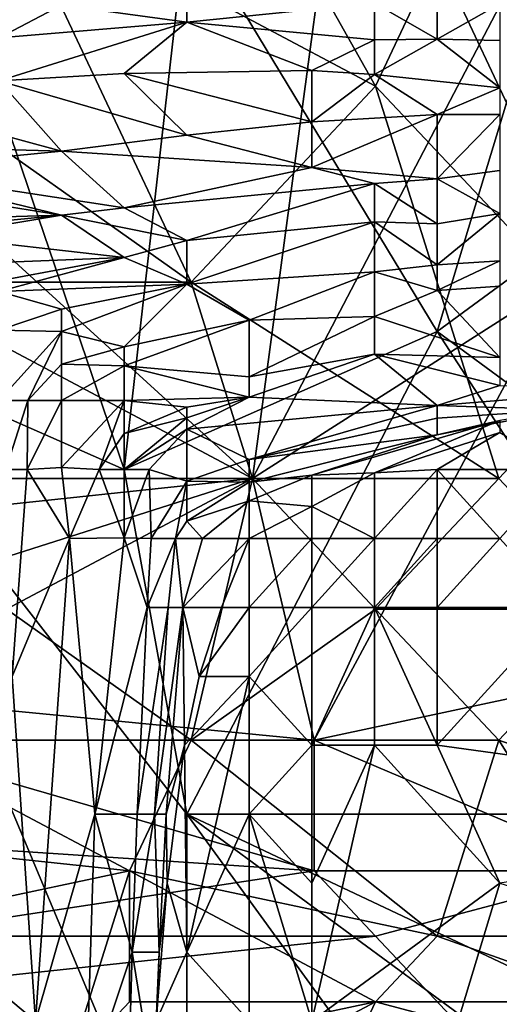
# Model space of a CAD drawing. Extents: x -0.375 to 0.375, y -0.309 to 0.309.
# Tile 131 of 226: x 0.23 to 0.246, y -0.28 to -0.246. Entities that reach past the tile are written whole.
import ezdxf

# ---------------------------------------------------------------- set-up
doc = ezdxf.new("R2010")
doc.units = 0

msp = doc.modelspace()

# ---------------------------------------------------------------- linework, layer by layer
for points in [[(0.223033, -0.248644, 0.444633), (0.223033, -0.203895, 0.444606), (0.241974, -0.230745, 0.444709)], [(0.223033, -0.248644, 0.444633), (0.241974, -0.230745, 0.444709), (0.237765, -0.262069, 0.444677)], [(0.237765, -0.262069, 0.444677), (0.241974, -0.230745, 0.444709), (0.248288, -0.241932, 0.44482)], [(0.235661, -0.237457, 0.559918), (0.229347, -0.241932, 0.560557), (0.241974, -0.248644, 0.556416)], [(0.241974, -0.248644, 0.556416), (0.244079, -0.244169, 0.556491), (0.235661, -0.237457, 0.559918)], [(0.250393, -0.257594, 0.552284), (0.252498, -0.237457, 0.554202), (0.244079, -0.244169, 0.556491)], [(0.229347, -0.241932, 0.560557), (0.235661, -0.255357, 0.556587), (0.241974, -0.248644, 0.556416)], [(0.229347, -0.250882, 0.558704), (0.235661, -0.255357, 0.556587), (0.229347, -0.241932, 0.560557)], [(0.248288, -0.255357, 0.444808), (0.237765, -0.262069, 0.444677), (0.248288, -0.241932, 0.44482)], [(0.233371, -0.261764, 0.449845), (0.226946, -0.242896, 0.449809), (0.222663, -0.257047, 0.449816)], [(0.233371, -0.261764, 0.449845), (0.235512, -0.242896, 0.449866), (0.226946, -0.242896, 0.449809)], [(0.244079, -0.257047, 0.449892), (0.235512, -0.242896, 0.449866), (0.233371, -0.261764, 0.449845)], [(0.235512, -0.242896, 0.449866), (0.244079, -0.257047, 0.449892), (0.248362, -0.242896, 0.449907)], [(0.244079, -0.257047, 0.449892), (0.256928, -0.247613, 0.449904), (0.248362, -0.242896, 0.449907)], [(0.241974, -0.248644, 0.556416), (0.250393, -0.257594, 0.552284), (0.244079, -0.244169, 0.556491)], [(0.241937, -0.245806, 0.219143), (0.244079, -0.244313, 0.242401), (0.244079, -0.24704, 0.199761)], [(0.244079, -0.24704, 0.199761), (0.244079, -0.244313, 0.242401), (0.24622, -0.245835, 0.219143)], [(0.229088, -0.246993, 0.219143), (0.229088, -0.244943, 0.250154), (0.231229, -0.24588, 0.230772)], [(0.231229, -0.24588, 0.230772), (0.235512, -0.245161, 0.234648), (0.235512, -0.246465, 0.215266)], [(0.235512, -0.246465, 0.215266), (0.235512, -0.245161, 0.234648), (0.241937, -0.245806, 0.219143)], [(0.229088, -0.246993, 0.219143), (0.231229, -0.24588, 0.230772), (0.235512, -0.246465, 0.215266)], [(0.235512, -0.246465, 0.215266), (0.241937, -0.245806, 0.219143), (0.241937, -0.247059, 0.199761)], [(0.241937, -0.247059, 0.199761), (0.241937, -0.245806, 0.219143), (0.244079, -0.24704, 0.199761)], [(0.244079, -0.24704, 0.199761), (0.24622, -0.245835, 0.219143), (0.24622, -0.247084, 0.199761)], [(0.229088, -0.248468, 0.195884), (0.229088, -0.246993, 0.219143), (0.235512, -0.246465, 0.215266)], [(0.233371, -0.248214, 0.192008), (0.229088, -0.248468, 0.195884), (0.235512, -0.246465, 0.215266)], [(0.239795, -0.248117, 0.184255), (0.233371, -0.248214, 0.192008), (0.235512, -0.246465, 0.215266)], [(0.235512, -0.246465, 0.215266), (0.241937, -0.247059, 0.199761), (0.239795, -0.248117, 0.184255)], [(0.241937, -0.248245, 0.180379), (0.239795, -0.248117, 0.184255), (0.241937, -0.247059, 0.199761)], [(0.244079, -0.24704, 0.199761), (0.241937, -0.248245, 0.180379), (0.241937, -0.247059, 0.199761)], [(0.244079, -0.24704, 0.199761), (0.24622, -0.248703, 0.172626), (0.241937, -0.248245, 0.180379)], [(0.244079, -0.24704, 0.199761), (0.24622, -0.247084, 0.199761), (0.24622, -0.248703, 0.172626)], [(0.256928, -0.266481, 0.449921), (0.256928, -0.247613, 0.449904), (0.244079, -0.257047, 0.449892)], [(0.229088, -0.248468, 0.195884), (0.233371, -0.248214, 0.192008), (0.235512, -0.250328, 0.157121)], [(0.233371, -0.248214, 0.192008), (0.239795, -0.248117, 0.184255), (0.239795, -0.249872, 0.157121)], [(0.235512, -0.250328, 0.157121), (0.233371, -0.248214, 0.192008), (0.239795, -0.249872, 0.157121)], [(0.239795, -0.249872, 0.157121), (0.239795, -0.248117, 0.184255), (0.241937, -0.248245, 0.180379)], [(0.226946, -0.249714, 0.180379), (0.229088, -0.248468, 0.195884), (0.231229, -0.250868, 0.157121)], [(0.231229, -0.250868, 0.157121), (0.229088, -0.248468, 0.195884), (0.235512, -0.250328, 0.157121)], [(0.239795, -0.249872, 0.157121), (0.241937, -0.248245, 0.180379), (0.244079, -0.249617, 0.157121)], [(0.244079, -0.249617, 0.157121), (0.241937, -0.248245, 0.180379), (0.24622, -0.248703, 0.172626)], [(0.237765, -0.262069, 0.444677), (0.195673, -0.266544, 0.444631), (0.223033, -0.248644, 0.444633)], [(0.235661, -0.255357, 0.556587), (0.246184, -0.262069, 0.552647), (0.241974, -0.248644, 0.556416)], [(0.241974, -0.248644, 0.556416), (0.246184, -0.262069, 0.552647), (0.250393, -0.257594, 0.552284)], [(0.244079, -0.249617, 0.157121), (0.24622, -0.248703, 0.172626), (0.24622, -0.249622, 0.157121)], [(0.224805, -0.250689, 0.16875), (0.226946, -0.249714, 0.180379), (0.231229, -0.250868, 0.157121)], [(0.235512, -0.250328, 0.157121), (0.239795, -0.249872, 0.157121), (0.239795, -0.25143, 0.133862)], [(0.239795, -0.25143, 0.133862), (0.239795, -0.249872, 0.157121), (0.244079, -0.249617, 0.157121)], [(0.239795, -0.25143, 0.133862), (0.244079, -0.249617, 0.157121), (0.244079, -0.251819, 0.122233)], [(0.244079, -0.251819, 0.122233), (0.244079, -0.249617, 0.157121), (0.24622, -0.249622, 0.157121)], [(0.244079, -0.251819, 0.122233), (0.24622, -0.249622, 0.157121), (0.24622, -0.251538, 0.12611)], [(0.239795, -0.25143, 0.133862), (0.231229, -0.250868, 0.157121), (0.235512, -0.250328, 0.157121)], [(0.224805, -0.250689, 0.16875), (0.231229, -0.250868, 0.157121), (0.224805, -0.251496, 0.157121)], [(0.224805, -0.251496, 0.157121), (0.231229, -0.250868, 0.157121), (0.233371, -0.252811, 0.12611)], [(0.225137, -0.255357, 0.558225), (0.235661, -0.255357, 0.556587), (0.229347, -0.250882, 0.558704)], [(0.233371, -0.252811, 0.12611), (0.231229, -0.250868, 0.157121), (0.239795, -0.25143, 0.133862)], [(0.226946, -0.252373, 0.141615), (0.224805, -0.251496, 0.157121), (0.231229, -0.253062, 0.12611)], [(0.231229, -0.253062, 0.12611), (0.224805, -0.251496, 0.157121), (0.233371, -0.252811, 0.12611)], [(0.241937, -0.251985, 0.122233), (0.233371, -0.252811, 0.12611), (0.239795, -0.25143, 0.133862)], [(0.241937, -0.251985, 0.122233), (0.239795, -0.25143, 0.133862), (0.244079, -0.251819, 0.122233)], [(0.244079, -0.251819, 0.122233), (0.24622, -0.251538, 0.12611), (0.24622, -0.253009, 0.102851)], [(0.244079, -0.251819, 0.122233), (0.244079, -0.253361, 0.098975), (0.241937, -0.251985, 0.122233)], [(0.244079, -0.251819, 0.122233), (0.24622, -0.253009, 0.102851), (0.244079, -0.253361, 0.098975)], [(0.235512, -0.253929, 0.106728), (0.233371, -0.252811, 0.12611), (0.241937, -0.251985, 0.122233)], [(0.235512, -0.253929, 0.106728), (0.241937, -0.251985, 0.122233), (0.241937, -0.253287, 0.102851)], [(0.244079, -0.253361, 0.098975), (0.241937, -0.253287, 0.102851), (0.241937, -0.251985, 0.122233)], [(0.226946, -0.253188, 0.129986), (0.226946, -0.252373, 0.141615), (0.231229, -0.253062, 0.12611)], [(0.231229, -0.253062, 0.12611), (0.233371, -0.252811, 0.12611), (0.235512, -0.253929, 0.106728)], [(0.226946, -0.253781, 0.122233), (0.226946, -0.253482, 0.12611), (0.231229, -0.253062, 0.12611)], [(0.226946, -0.253781, 0.122233), (0.231229, -0.253062, 0.12611), (0.233371, -0.254512, 0.102851)], [(0.226946, -0.253482, 0.12611), (0.226946, -0.253188, 0.129986), (0.231229, -0.253062, 0.12611)], [(0.233371, -0.254512, 0.102851), (0.231229, -0.253062, 0.12611), (0.235512, -0.253929, 0.106728)], [(0.241937, -0.253287, 0.102851), (0.235512, -0.255427, 0.087346), (0.235512, -0.253929, 0.106728)], [(0.241937, -0.255001, 0.079593), (0.235512, -0.255427, 0.087346), (0.241937, -0.253287, 0.102851)], [(0.244079, -0.254756, 0.079593), (0.241937, -0.253287, 0.102851), (0.244079, -0.253361, 0.098975)], [(0.241937, -0.255001, 0.079593), (0.241937, -0.253287, 0.102851), (0.244079, -0.254756, 0.079593)], [(0.244079, -0.254756, 0.079593), (0.244079, -0.253361, 0.098975), (0.24622, -0.253009, 0.102851)], [(0.24622, -0.254629, 0.079593), (0.244079, -0.254756, 0.079593), (0.24622, -0.253009, 0.102851)], [(0.229088, -0.254687, 0.106728), (0.226946, -0.253781, 0.122233), (0.233371, -0.254512, 0.102851)], [(0.235512, -0.255427, 0.087346), (0.233371, -0.254512, 0.102851), (0.235512, -0.253929, 0.106728)], [(0.229088, -0.254687, 0.106728), (0.233371, -0.254512, 0.102851), (0.229088, -0.255306, 0.098975)], [(0.235512, -0.255427, 0.087346), (0.229088, -0.25567, 0.095098), (0.233371, -0.254512, 0.102851)], [(0.229088, -0.255306, 0.098975), (0.233371, -0.254512, 0.102851), (0.229088, -0.25567, 0.095098)], [(0.244079, -0.255639, 0.067964), (0.24622, -0.254629, 0.079593), (0.24622, -0.255493, 0.067964)], [(0.244079, -0.255639, 0.067964), (0.244079, -0.254756, 0.079593), (0.24622, -0.254629, 0.079593)], [(0.241937, -0.255001, 0.079593), (0.244079, -0.254756, 0.079593), (0.244079, -0.255639, 0.067964)], [(0.235512, -0.255427, 0.087346), (0.241937, -0.255001, 0.079593), (0.237654, -0.256653, 0.067964)], [(0.237654, -0.256653, 0.067964), (0.241937, -0.255001, 0.079593), (0.241937, -0.256534, 0.060211)], [(0.241937, -0.256534, 0.060211), (0.241937, -0.255001, 0.079593), (0.244079, -0.255639, 0.067964)], [(0.220928, -0.262069, 0.55668), (0.237765, -0.262069, 0.554563), (0.225137, -0.255357, 0.558225)], [(0.237765, -0.262069, 0.554563), (0.235661, -0.255357, 0.556587), (0.225137, -0.255357, 0.558225)], [(0.231229, -0.256282, 0.083469), (0.229088, -0.25567, 0.095098), (0.235512, -0.255427, 0.087346)], [(0.233371, -0.257565, 0.064088), (0.231229, -0.257047, 0.074303), (0.235512, -0.255427, 0.087346)], [(0.231229, -0.257047, 0.074303), (0.231229, -0.256282, 0.083469), (0.235512, -0.255427, 0.087346)], [(0.237654, -0.256653, 0.067964), (0.233371, -0.257565, 0.064088), (0.235512, -0.255427, 0.087346)], [(0.237765, -0.262069, 0.554563), (0.246184, -0.262069, 0.552647), (0.235661, -0.255357, 0.556587)], [(0.23987, -0.271019, 0.444807), (0.237765, -0.262069, 0.444677), (0.248288, -0.255357, 0.444808)], [(0.23987, -0.271019, 0.444807), (0.248288, -0.255357, 0.444808), (0.250393, -0.268781, 0.444937)], [(0.24622, -0.257935, 0.036953), (0.241937, -0.256534, 0.060211), (0.244079, -0.255639, 0.067964)], [(0.244079, -0.255639, 0.067964), (0.24622, -0.255493, 0.067964), (0.24622, -0.257935, 0.036953)], [(0.229088, -0.256995, 0.083469), (0.229088, -0.25567, 0.095098), (0.231229, -0.256282, 0.083469)], [(0.231229, -0.257047, 0.074303), (0.229088, -0.256995, 0.083469), (0.231229, -0.256282, 0.083469)], [(0.233371, -0.258222, 0.056335), (0.233371, -0.257565, 0.064088), (0.237654, -0.256653, 0.067964)], [(0.233371, -0.258222, 0.056335), (0.237654, -0.256653, 0.067964), (0.237654, -0.258589, 0.044706)], [(0.237654, -0.258589, 0.044706), (0.237654, -0.256653, 0.067964), (0.241937, -0.256534, 0.060211)], [(0.241937, -0.257818, 0.044706), (0.237654, -0.258589, 0.044706), (0.241937, -0.256534, 0.060211)], [(0.24622, -0.257935, 0.036953), (0.241937, -0.257818, 0.044706), (0.241937, -0.256534, 0.060211)], [(0.229088, -0.256995, 0.083469), (0.231229, -0.257047, 0.074303), (0.229088, -0.259406, 0.072359)], [(0.235512, -0.287708, 0.449891), (0.222663, -0.257047, 0.449816), (0.214097, -0.278274, 0.449852)], [(0.235512, -0.273557, 0.449878), (0.233371, -0.261764, 0.449845), (0.222663, -0.257047, 0.449816)], [(0.235512, -0.287708, 0.449891), (0.235512, -0.273557, 0.449878), (0.222663, -0.257047, 0.449816)], [(0.230081, -0.259406, 0.064088), (0.229088, -0.259406, 0.072359), (0.231229, -0.257047, 0.074303)], [(0.231229, -0.258158, 0.064088), (0.230081, -0.259406, 0.064088), (0.231229, -0.257047, 0.074303)], [(0.233371, -0.257565, 0.064088), (0.231229, -0.258158, 0.064088), (0.231229, -0.257047, 0.074303)], [(0.235512, -0.273557, 0.449878), (0.244079, -0.257047, 0.449892), (0.233371, -0.261764, 0.449845)], [(0.235512, -0.273557, 0.449878), (0.254786, -0.273557, 0.449942), (0.244079, -0.257047, 0.449892)], [(0.254786, -0.273557, 0.449942), (0.256928, -0.266481, 0.449921), (0.244079, -0.257047, 0.449892)], [(0.231229, -0.258158, 0.064088), (0.233371, -0.257565, 0.064088), (0.233371, -0.258222, 0.056335)], [(0.250393, -0.266544, 0.550493), (0.250393, -0.257594, 0.552284), (0.246184, -0.262069, 0.552647)], [(0.241937, -0.257818, 0.044706), (0.244079, -0.259573, 0.021447), (0.237654, -0.259284, 0.036953)], [(0.237654, -0.258589, 0.044706), (0.241937, -0.257818, 0.044706), (0.237654, -0.259284, 0.036953)], [(0.24622, -0.258888, 0.025324), (0.241937, -0.257818, 0.044706), (0.24622, -0.257935, 0.036953)], [(0.24622, -0.258888, 0.025324), (0.244079, -0.259573, 0.021447), (0.241937, -0.257818, 0.044706)], [(0.231229, -0.259406, 0.055359), (0.230081, -0.259406, 0.064088), (0.231229, -0.258158, 0.064088)], [(0.231229, -0.259406, 0.055359), (0.231229, -0.258158, 0.064088), (0.233371, -0.258222, 0.056335)], [(0.233371, -0.259406, 0.044098), (0.231229, -0.259406, 0.055359), (0.233371, -0.258222, 0.056335)], [(0.233371, -0.258222, 0.056335), (0.237654, -0.258589, 0.044706), (0.237654, -0.259284, 0.036953)], [(0.233371, -0.259406, 0.044098), (0.233371, -0.258222, 0.056335), (0.237654, -0.259284, 0.036953)], [(0.250503, -0.259044, 0.017571), (0.244079, -0.259573, 0.021447), (0.24622, -0.258888, 0.025324)], [(0.235512, -0.259628, 0.036953), (0.233371, -0.259406, 0.044098), (0.237654, -0.259284, 0.036953)], [(0.244079, -0.259573, 0.021447), (0.235512, -0.260388, 0.0292), (0.237654, -0.259284, 0.036953)], [(0.237654, -0.259284, 0.036953), (0.235512, -0.25999, 0.033076), (0.235512, -0.259628, 0.036953)], [(0.235512, -0.25999, 0.033076), (0.237654, -0.259284, 0.036953), (0.235512, -0.260388, 0.0292)], [(0.248362, -0.259727, 0.013695), (0.244079, -0.259573, 0.021447), (0.250503, -0.259044, 0.017571)], [(0.229088, -0.259406, 0.072359), (0.230081, -0.259406, 0.064088), (0.229326, -0.261764, 0.067964)], [(0.230063, -0.261764, 0.060211), (0.229326, -0.261764, 0.067964), (0.230081, -0.259406, 0.064088)], [(0.231229, -0.259406, 0.055359), (0.230063, -0.261764, 0.060211), (0.230081, -0.259406, 0.064088)], [(0.231229, -0.259406, 0.055359), (0.231229, -0.261699, 0.048582), (0.230063, -0.261764, 0.060211)], [(0.231229, -0.259406, 0.055359), (0.233371, -0.259406, 0.044098), (0.231229, -0.261699, 0.048582)], [(0.232519, -0.261764, 0.036953), (0.231229, -0.261699, 0.048582), (0.233371, -0.259406, 0.044098)], [(0.233371, -0.260531, 0.036953), (0.232519, -0.261764, 0.036953), (0.233371, -0.259406, 0.044098)], [(0.235512, -0.259628, 0.036953), (0.233371, -0.260531, 0.036953), (0.233371, -0.259406, 0.044098)], [(0.233371, -0.260531, 0.036953), (0.235512, -0.259628, 0.036953), (0.235512, -0.25999, 0.033076)], [(0.237654, -0.261418, 0.017571), (0.235512, -0.260388, 0.0292), (0.244079, -0.259573, 0.021447)], [(0.237654, -0.261418, 0.017571), (0.244079, -0.259573, 0.021447), (0.244079, -0.260004, 0.017571)], [(0.244079, -0.260004, 0.017571), (0.244079, -0.259573, 0.021447), (0.248362, -0.259727, 0.013695)], [(0.233371, -0.261764, 0.029786), (0.233371, -0.260531, 0.036953), (0.235512, -0.25999, 0.033076)], [(0.235512, -0.260388, 0.0292), (0.233371, -0.261764, 0.029786), (0.235512, -0.25999, 0.033076)], [(0.237654, -0.261418, 0.017571), (0.244079, -0.260004, 0.017571), (0.244079, -0.260573, 0.013695)], [(0.244079, -0.260573, 0.013695), (0.244079, -0.260004, 0.017571), (0.248362, -0.259727, 0.013695)], [(0.244079, -0.260573, 0.013695), (0.248362, -0.259727, 0.013695), (0.24622, -0.260089, 0.009818)], [(0.239795, -0.261958, 0.009818), (0.244079, -0.260573, 0.013695), (0.24622, -0.260089, 0.009818)], [(0.241937, -0.261876, 0.005942), (0.239795, -0.261958, 0.009818), (0.24622, -0.260089, 0.009818)], [(0.241937, -0.261876, 0.005942), (0.24622, -0.260089, 0.009818), (0.24622, -0.260502, 0.005942)], [(0.233371, -0.261764, 0.029786), (0.232519, -0.261764, 0.036953), (0.233371, -0.260531, 0.036953)], [(0.234233, -0.261764, 0.025324), (0.233371, -0.261764, 0.029786), (0.235512, -0.260388, 0.0292)], [(0.235512, -0.262158, 0.017571), (0.234233, -0.261764, 0.025324), (0.235512, -0.260388, 0.0292)], [(0.235512, -0.262158, 0.017571), (0.235512, -0.260388, 0.0292), (0.237654, -0.261418, 0.017571)], [(0.237654, -0.262191, 0.013695), (0.237654, -0.261418, 0.017571), (0.244079, -0.260573, 0.013695)], [(0.239795, -0.261958, 0.009818), (0.237654, -0.262191, 0.013695), (0.244079, -0.260573, 0.013695)], [(0.24622, -0.260502, 0.005942), (0.244079, -0.261764, 0.004602), (0.241937, -0.261876, 0.005942)], [(0.248362, -0.261764, 0.002782), (0.244079, -0.261764, 0.004602), (0.24622, -0.260502, 0.005942)], [(0.23151, -0.264123, 0.044706), (0.230063, -0.261764, 0.060211), (0.231229, -0.261699, 0.048582)], [(0.232519, -0.261764, 0.036953), (0.23151, -0.264123, 0.044706), (0.231229, -0.261699, 0.048582)], [(0.237654, -0.261418, 0.017571), (0.237654, -0.262191, 0.013695), (0.235512, -0.262158, 0.017571)], [(0.230063, -0.261764, 0.060211), (0.229542, -0.26884, 0.064088), (0.229326, -0.261764, 0.067964)], [(0.23151, -0.264123, 0.044706), (0.229542, -0.26884, 0.064088), (0.230063, -0.261764, 0.060211)], [(0.233371, -0.264097, 0.025324), (0.23151, -0.264123, 0.044706), (0.232519, -0.261764, 0.036953)], [(0.233371, -0.261764, 0.029786), (0.233371, -0.264097, 0.025324), (0.232519, -0.261764, 0.036953)], [(0.233371, -0.261764, 0.029786), (0.234233, -0.261764, 0.025324), (0.233371, -0.264097, 0.025324)], [(0.233371, -0.264097, 0.025324), (0.234233, -0.261764, 0.025324), (0.234295, -0.264123, 0.017571)], [(0.235512, -0.262158, 0.017571), (0.234295, -0.264123, 0.017571), (0.234233, -0.261764, 0.025324)], [(0.239795, -0.261958, 0.009818), (0.237654, -0.26283, 0.009818), (0.237654, -0.262191, 0.013695)], [(0.239795, -0.263032, 0.005942), (0.237654, -0.26283, 0.009818), (0.239795, -0.261958, 0.009818)], [(0.241937, -0.261876, 0.005942), (0.239795, -0.263032, 0.005942), (0.239795, -0.261958, 0.009818)], [(0.241937, -0.261876, 0.005942), (0.241937, -0.264123, 0.002708), (0.239795, -0.263032, 0.005942)], [(0.241937, -0.264123, 0.002708), (0.244079, -0.261764, 0.004602), (0.244079, -0.264123, 0.001712)], [(0.241937, -0.264123, 0.002708), (0.241937, -0.261876, 0.005942), (0.244079, -0.261764, 0.004602)], [(0.244079, -0.261764, 0.004602), (0.248362, -0.261764, 0.002782), (0.24622, -0.264123, 0.001232)], [(0.244079, -0.264123, 0.001712), (0.244079, -0.261764, 0.004602), (0.24622, -0.264123, 0.001232)], [(0.216719, -0.268781, 0.444693), (0.195673, -0.266544, 0.444631), (0.237765, -0.262069, 0.444677)], [(0.216719, -0.268781, 0.444693), (0.237765, -0.262069, 0.444677), (0.23987, -0.271019, 0.444807)], [(0.229347, -0.266544, 0.554425), (0.237765, -0.262069, 0.554563), (0.220928, -0.262069, 0.55668)], [(0.229347, -0.266544, 0.554425), (0.235661, -0.271019, 0.55212), (0.237765, -0.262069, 0.554563)], [(0.235133, -0.264123, 0.013695), (0.234295, -0.264123, 0.017571), (0.235512, -0.262158, 0.017571)], [(0.235512, -0.263529, 0.013695), (0.235133, -0.264123, 0.013695), (0.235512, -0.262158, 0.017571)], [(0.237654, -0.262191, 0.013695), (0.235512, -0.263529, 0.013695), (0.235512, -0.262158, 0.017571)], [(0.237654, -0.26283, 0.009818), (0.235512, -0.263529, 0.013695), (0.237654, -0.262191, 0.013695)], [(0.235661, -0.271019, 0.55212), (0.241974, -0.266544, 0.552522), (0.237765, -0.262069, 0.554563)], [(0.237765, -0.262069, 0.554563), (0.241974, -0.266544, 0.552522), (0.246184, -0.262069, 0.552647)], [(0.250393, -0.266544, 0.550493), (0.246184, -0.262069, 0.552647), (0.241974, -0.266544, 0.552522)], [(0.236049, -0.264123, 0.009818), (0.235512, -0.263529, 0.013695), (0.237654, -0.26283, 0.009818)], [(0.237654, -0.264123, 0.006668), (0.236049, -0.264123, 0.009818), (0.237654, -0.26283, 0.009818)], [(0.237654, -0.264123, 0.006668), (0.237654, -0.26283, 0.009818), (0.239795, -0.263032, 0.005942)], [(0.239795, -0.264123, 0.004353), (0.237654, -0.264123, 0.006668), (0.239795, -0.263032, 0.005942)], [(0.241937, -0.264123, 0.002708), (0.239795, -0.264123, 0.004353), (0.239795, -0.263032, 0.005942)], [(0.236049, -0.264123, 0.009818), (0.235133, -0.264123, 0.013695), (0.235512, -0.263529, 0.013695)], [(0.23034, -0.280633, 0.052458), (0.229542, -0.26884, 0.064088), (0.23151, -0.264123, 0.044706)], [(0.23034, -0.280633, 0.052458), (0.23151, -0.264123, 0.044706), (0.232369, -0.273557, 0.033076)], [(0.232369, -0.273557, 0.033076), (0.23151, -0.264123, 0.044706), (0.233371, -0.264097, 0.025324)], [(0.232369, -0.273557, 0.033076), (0.233371, -0.264097, 0.025324), (0.234159, -0.266481, 0.017571)], [(0.234159, -0.266481, 0.017571), (0.233371, -0.264097, 0.025324), (0.234295, -0.264123, 0.017571)], [(0.234876, -0.266481, 0.013695), (0.234159, -0.266481, 0.017571), (0.235133, -0.264123, 0.013695)], [(0.235133, -0.264123, 0.013695), (0.234159, -0.266481, 0.017571), (0.234295, -0.264123, 0.017571)], [(0.235133, -0.264123, 0.013695), (0.23538, -0.266481, 0.009818), (0.234876, -0.266481, 0.013695)], [(0.236049, -0.264123, 0.009818), (0.23538, -0.266481, 0.009818), (0.235133, -0.264123, 0.013695)], [(0.23538, -0.266481, 0.009818), (0.237654, -0.264123, 0.006668), (0.236705, -0.266481, 0.005942)], [(0.23538, -0.266481, 0.009818), (0.236049, -0.264123, 0.009818), (0.237654, -0.264123, 0.006668)], [(0.237654, -0.266481, 0.004563), (0.236705, -0.266481, 0.005942), (0.237654, -0.264123, 0.006668)], [(0.237654, -0.266481, 0.004563), (0.239795, -0.264123, 0.004353), (0.239795, -0.266481, 0.002512)], [(0.237654, -0.264123, 0.006668), (0.239795, -0.264123, 0.004353), (0.237654, -0.266481, 0.004563)], [(0.239795, -0.266481, 0.002512), (0.239795, -0.264123, 0.004353), (0.241937, -0.264123, 0.002708)], [(0.239795, -0.266481, 0.002512), (0.241937, -0.264123, 0.002708), (0.241937, -0.266481, 0.0014)], [(0.241937, -0.266481, 0.0014), (0.244079, -0.264123, 0.001712), (0.244079, -0.266481, 0.000843)], [(0.241937, -0.266481, 0.0014), (0.241937, -0.264123, 0.002708), (0.244079, -0.264123, 0.001712)], [(0.244079, -0.266481, 0.000843), (0.24622, -0.264123, 0.001232), (0.248362, -0.266481, 0.000556)], [(0.244079, -0.266481, 0.000843), (0.244079, -0.264123, 0.001712), (0.24622, -0.264123, 0.001232)], [(0.225137, -0.271019, 0.553129), (0.235661, -0.271019, 0.55212), (0.229347, -0.266544, 0.554425)], [(0.233823, -0.273557, 0.017571), (0.232369, -0.273557, 0.033076), (0.234159, -0.266481, 0.017571)], [(0.234876, -0.266481, 0.013695), (0.233823, -0.273557, 0.017571), (0.234159, -0.266481, 0.017571)], [(0.234416, -0.273557, 0.013695), (0.233823, -0.273557, 0.017571), (0.234876, -0.266481, 0.013695)], [(0.23538, -0.266481, 0.009818), (0.234416, -0.273557, 0.013695), (0.234876, -0.266481, 0.013695)], [(0.234809, -0.273557, 0.009818), (0.234416, -0.273557, 0.013695), (0.23538, -0.266481, 0.009818)], [(0.23538, -0.266481, 0.009818), (0.23544, -0.271198, 0.005942), (0.234809, -0.273557, 0.009818)], [(0.235941, -0.26884, 0.005942), (0.23538, -0.266481, 0.009818), (0.236705, -0.266481, 0.005942)], [(0.235941, -0.26884, 0.005942), (0.23544, -0.271198, 0.005942), (0.23538, -0.266481, 0.009818)], [(0.235661, -0.271019, 0.55212), (0.246184, -0.271019, 0.550334), (0.241974, -0.266544, 0.552522)], [(0.236705, -0.266481, 0.005942), (0.237654, -0.266481, 0.004563), (0.235941, -0.26884, 0.005942)], [(0.237654, -0.266481, 0.004563), (0.237654, -0.26884, 0.003253), (0.235941, -0.26884, 0.005942)], [(0.237654, -0.26884, 0.003253), (0.237654, -0.266481, 0.004563), (0.239795, -0.266481, 0.002512)], [(0.237654, -0.26884, 0.003253), (0.239795, -0.266481, 0.002512), (0.239795, -0.271198, 0.0011)], [(0.239795, -0.271198, 0.0011), (0.241937, -0.266481, 0.0014), (0.241937, -0.271198, 0.000592)], [(0.239795, -0.271198, 0.0011), (0.239795, -0.266481, 0.002512), (0.241937, -0.266481, 0.0014)], [(0.244079, -0.271198, 0.000385), (0.241937, -0.266481, 0.0014), (0.244079, -0.266481, 0.000843)], [(0.241937, -0.271198, 0.000592), (0.241937, -0.266481, 0.0014), (0.244079, -0.271198, 0.000385)], [(0.241974, -0.266544, 0.552522), (0.246184, -0.271019, 0.550334), (0.250393, -0.266544, 0.550493)], [(0.244079, -0.271198, 0.000385), (0.244079, -0.266481, 0.000843), (0.248362, -0.266481, 0.000556)], [(0.244079, -0.271198, 0.000385), (0.248362, -0.266481, 0.000556), (0.261211, -0.273557, 0.000295)], [(0.246184, -0.271019, 0.550334), (0.252498, -0.273256, 0.547899), (0.250393, -0.266544, 0.550493)], [(0.23987, -0.275494, 0.445045), (0.206196, -0.273256, 0.444814), (0.216719, -0.268781, 0.444693)], [(0.23987, -0.275494, 0.445045), (0.216719, -0.268781, 0.444693), (0.23987, -0.271019, 0.444807)], [(0.250393, -0.275494, 0.445189), (0.23987, -0.271019, 0.444807), (0.250393, -0.268781, 0.444937)], [(0.227519, -0.278274, 0.083469), (0.229542, -0.26884, 0.064088), (0.23034, -0.280633, 0.052458)], [(0.235941, -0.26884, 0.005942), (0.237654, -0.26884, 0.003253), (0.23544, -0.271198, 0.005942)], [(0.235512, -0.278274, 0.003526), (0.23544, -0.271198, 0.005942), (0.237654, -0.26884, 0.003253)], [(0.235512, -0.278274, 0.003526), (0.237654, -0.26884, 0.003253), (0.237654, -0.273557, 0.001784)], [(0.237654, -0.273557, 0.001784), (0.237654, -0.26884, 0.003253), (0.239795, -0.271198, 0.0011)], [(0.233556, -0.275494, 0.550493), (0.225137, -0.271019, 0.553129), (0.21251, -0.273256, 0.552796)], [(0.225137, -0.271019, 0.553129), (0.233556, -0.275494, 0.550493), (0.235661, -0.271019, 0.55212)], [(0.233556, -0.275494, 0.550493), (0.244079, -0.277731, 0.54804), (0.235661, -0.271019, 0.55212)], [(0.244079, -0.277731, 0.54804), (0.246184, -0.271019, 0.550334), (0.235661, -0.271019, 0.55212)], [(0.23987, -0.275494, 0.445045), (0.23987, -0.271019, 0.444807), (0.250393, -0.275494, 0.445189)], [(0.244079, -0.277731, 0.54804), (0.250393, -0.277731, 0.546759), (0.246184, -0.271019, 0.550334)], [(0.250393, -0.277731, 0.546759), (0.252498, -0.273256, 0.547899), (0.246184, -0.271019, 0.550334)], [(0.23484, -0.275916, 0.005942), (0.234809, -0.273557, 0.009818), (0.23544, -0.271198, 0.005942)], [(0.23544, -0.271198, 0.005942), (0.235512, -0.278274, 0.003526), (0.23484, -0.275916, 0.005942)], [(0.237654, -0.273557, 0.001784), (0.239795, -0.271198, 0.0011), (0.239795, -0.275916, 0.000621)], [(0.239795, -0.275916, 0.000621), (0.239795, -0.271198, 0.0011), (0.241937, -0.271198, 0.000592)], [(0.239795, -0.280633, 0.000425), (0.241937, -0.271198, 0.000592), (0.24622, -0.275916, 0.000228)], [(0.239795, -0.280633, 0.000425), (0.239795, -0.275916, 0.000621), (0.241937, -0.271198, 0.000592)], [(0.24622, -0.275916, 0.000228), (0.241937, -0.271198, 0.000592), (0.244079, -0.271198, 0.000385)], [(0.24622, -0.275916, 0.000228), (0.244079, -0.271198, 0.000385), (0.261211, -0.273557, 0.000295)], [(0.225137, -0.277731, 0.445223), (0.206196, -0.273256, 0.444814), (0.23987, -0.275494, 0.445045)], [(0.233556, -0.275494, 0.550493), (0.21251, -0.273256, 0.552796), (0.223033, -0.277731, 0.550004)], [(0.232073, -0.282991, 0.033076), (0.23034, -0.280633, 0.052458), (0.232369, -0.273557, 0.033076)], [(0.233647, -0.278274, 0.017571), (0.232073, -0.282991, 0.033076), (0.232369, -0.273557, 0.033076)], [(0.232369, -0.273557, 0.033076), (0.233823, -0.273557, 0.017571), (0.233647, -0.278274, 0.017571)], [(0.234416, -0.273557, 0.013695), (0.233647, -0.278274, 0.017571), (0.233823, -0.273557, 0.017571)], [(0.234567, -0.278274, 0.009818), (0.233647, -0.278274, 0.017571), (0.234416, -0.273557, 0.013695)], [(0.234809, -0.273557, 0.009818), (0.234567, -0.278274, 0.009818), (0.234416, -0.273557, 0.013695)], [(0.23484, -0.275916, 0.005942), (0.234567, -0.278274, 0.009818), (0.234809, -0.273557, 0.009818)], [(0.235512, -0.273557, 0.449878), (0.250503, -0.280633, 0.449929), (0.254786, -0.273557, 0.449942)], [(0.248362, -0.282991, 0.449936), (0.250503, -0.280633, 0.449929), (0.235512, -0.273557, 0.449878)], [(0.244079, -0.28535, 0.449933), (0.248362, -0.282991, 0.449936), (0.235512, -0.273557, 0.449878)], [(0.237654, -0.280633, 0.000985), (0.235512, -0.278274, 0.003526), (0.237654, -0.273557, 0.001784)], [(0.235512, -0.287708, 0.449891), (0.244079, -0.28535, 0.449933), (0.235512, -0.273557, 0.449878)], [(0.239795, -0.280633, 0.000425), (0.237654, -0.273557, 0.001784), (0.239795, -0.275916, 0.000621)], [(0.237654, -0.280633, 0.000985), (0.237654, -0.273557, 0.001784), (0.239795, -0.280633, 0.000425)], [(0.233556, -0.275494, 0.550493), (0.223033, -0.277731, 0.550004), (0.231451, -0.282206, 0.546827)], [(0.241974, -0.277731, 0.44527), (0.225137, -0.277731, 0.445223), (0.23987, -0.275494, 0.445045)], [(0.233556, -0.279969, 0.548095), (0.233556, -0.275494, 0.550493), (0.231451, -0.282206, 0.546827)], [(0.233556, -0.275494, 0.550493), (0.241974, -0.279969, 0.547188), (0.244079, -0.277731, 0.54804)], [(0.233556, -0.279969, 0.548095), (0.241974, -0.279969, 0.547188), (0.233556, -0.275494, 0.550493)], [(0.241974, -0.277731, 0.44527), (0.23987, -0.275494, 0.445045), (0.250393, -0.275494, 0.445189)], [(0.246184, -0.282206, 0.445997), (0.241974, -0.277731, 0.44527), (0.250393, -0.275494, 0.445189)], [(0.246184, -0.282206, 0.445997), (0.250393, -0.275494, 0.445189), (0.252498, -0.279969, 0.445743)], [(0.234465, -0.280633, 0.005942), (0.234567, -0.278274, 0.009818), (0.23484, -0.275916, 0.005942)], [(0.23484, -0.275916, 0.005942), (0.235512, -0.278274, 0.003526), (0.234465, -0.280633, 0.005942)], [(0.241937, -0.290067, 0.000293), (0.239795, -0.280633, 0.000425), (0.24622, -0.275916, 0.000228)], [(0.261211, -0.280633, 0.000228), (0.241937, -0.290067, 0.000293), (0.24622, -0.275916, 0.000228)], [(0.220928, -0.279969, 0.445515), (0.225137, -0.277731, 0.445223), (0.241974, -0.277731, 0.44527)], [(0.220928, -0.279969, 0.445515), (0.241974, -0.277731, 0.44527), (0.246184, -0.282206, 0.445997)], [(0.223033, -0.277731, 0.550004), (0.225137, -0.282125, 0.547188), (0.231451, -0.282206, 0.546827)], [(0.250393, -0.279969, 0.545638), (0.244079, -0.277731, 0.54804), (0.241974, -0.279969, 0.547188)], [(0.250393, -0.277731, 0.546759), (0.244079, -0.277731, 0.54804), (0.250393, -0.279969, 0.545638)], [(0.220522, -0.287708, 0.449845), (0.235512, -0.287708, 0.449891), (0.214097, -0.278274, 0.449852)], [(0.23034, -0.280633, 0.052458), (0.22725, -0.290067, 0.083469), (0.227519, -0.278274, 0.083469)], [(0.233647, -0.278274, 0.017571), (0.233252, -0.292426, 0.017571), (0.232073, -0.282991, 0.033076)], [(0.233647, -0.278274, 0.017571), (0.234407, -0.282991, 0.009818), (0.233252, -0.292426, 0.017571)], [(0.234407, -0.282991, 0.009818), (0.233647, -0.278274, 0.017571), (0.234567, -0.278274, 0.009818)], [(0.234465, -0.280633, 0.005942), (0.234407, -0.282991, 0.009818), (0.234567, -0.278274, 0.009818)], [(0.235512, -0.278274, 0.003526), (0.235512, -0.282991, 0.002796), (0.234465, -0.280633, 0.005942)], [(0.235512, -0.282991, 0.002796), (0.235512, -0.278274, 0.003526), (0.237654, -0.280633, 0.000985)], [(0.229347, -0.284444, 0.446478), (0.220928, -0.279969, 0.445515), (0.246184, -0.282206, 0.445997)], [(0.233556, -0.279969, 0.548095), (0.231451, -0.282206, 0.546827), (0.241974, -0.279969, 0.547188)], [(0.231451, -0.282206, 0.546827), (0.233556, -0.284444, 0.545012), (0.241974, -0.279969, 0.547188)], [(0.233556, -0.284444, 0.545012), (0.23987, -0.284444, 0.544402), (0.241974, -0.279969, 0.547188)], [(0.23987, -0.284444, 0.544402), (0.250393, -0.282206, 0.544377), (0.241974, -0.279969, 0.547188)], [(0.241974, -0.279969, 0.547188), (0.250393, -0.282206, 0.544377), (0.250393, -0.279969, 0.545638)], [(0.246184, -0.282206, 0.445997), (0.252498, -0.279969, 0.445743), (0.250393, -0.286681, 0.447345)]]:
    msp.add_3dface(points)

doc.saveas('drawing.dxf')
